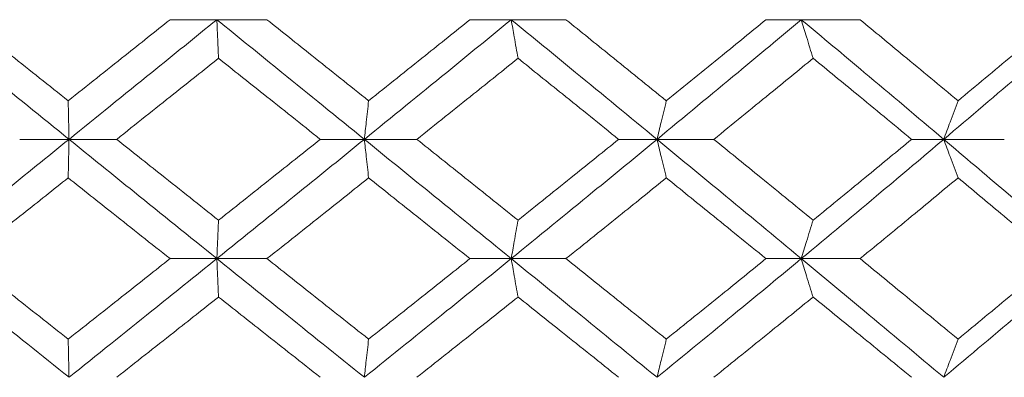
# Model space of a CAD drawing. Header units: inches. Extents: x -3.6 to 22.2, y -7.8 to 16.7.
# Tile 33 of 127: x -0.546 to -0.043, y 1.422 to 1.604. Entities that reach past the tile are written whole.
import ezdxf

# ---------------------------------------------------------------- set-up
doc = ezdxf.new("R2010")
doc.units = ezdxf.units.IN
doc.header["$MEASUREMENT"] = 0

msp = doc.modelspace()

# ---------------------------------------------------------------- linework, layer by layer
at = {"color": 7, "linetype": 'Continuous', "lineweight": 15}
for p, q in [((-0.44561, 1.60435), (-0.46953, 1.60435)), ((-0.44561, 1.60435), (-0.41998, 1.60435)), ((-0.29514, 1.60435), (-0.31625, 1.60435)), ((-0.29514, 1.60435), (-0.26715, 1.60435)), ((-0.14686, 1.60435), (-0.16493, 1.60435)), ((-0.14686, 1.60435), (-0.11682, 1.60435)), ((-0.52116, 1.54322), (-0.54639, 1.54322)), ((-0.52116, 1.54322), (-0.49681, 1.54322)), ((-0.3702, 1.54322), (-0.39275, 1.54322)), ((-0.3702, 1.54322), (-0.34336, 1.54322)), ((-0.22063, 1.54322), (-0.24024, 1.54322)), ((-0.22063, 1.54322), (-0.19157, 1.54322)), ((-0.07406, 1.54322), (-0.09053, 1.54322)), ((-0.07406, 1.54322), (-0.04311, 1.54322)), ((-0.44561, 1.48227), (-0.46953, 1.48227)), ((-0.44561, 1.48227), (-0.41998, 1.48227)), ((-0.29514, 1.48227), (-0.31625, 1.48227)), ((-0.29514, 1.48227), (-0.26715, 1.48227)), ((-0.14686, 1.48227), (-0.16493, 1.48227)), ((-0.14686, 1.48227), (-0.11682, 1.48227))]:
    msp.add_line(p, q, dxfattribs=at)
for points, knots in [([(-0.52116, 1.54322), (-0.53526, 1.55463), (-0.56044, 1.575), (-0.58557, 1.59538), (-0.59663, 1.60435)], [0, 0, 0, 0, 0.559853, 1, 1, 1, 1]), ([(-0.5216, 1.56293), (-0.53132, 1.57066), (-0.54867, 1.58446), (-0.56601, 1.59827), (-0.57364, 1.60435)], [0, 0, 0, 0, 0.559933, 1, 1, 1, 1]), ([(-0.5216, 1.56293), (-0.51188, 1.57066), (-0.49452, 1.58446), (-0.47717, 1.59827), (-0.46953, 1.60435)], [0, 0, 0, 0, 0.559933, 1, 1, 1, 1]), ([(-0.52116, 1.54322), (-0.50705, 1.55463), (-0.48186, 1.575), (-0.45669, 1.59538), (-0.44561, 1.60435)], [0, 0, 0, 0, 0.5598527, 1, 1, 1, 1]), ([(-0.44475, 1.58462), (-0.44483, 1.58643), (-0.44499, 1.59005), (-0.44528, 1.5966), (-0.44549, 1.6014), (-0.44561, 1.60435)], [0, 0, 0, 0, 0.278676, 0.557352, 1, 1, 1, 1]), ([(-0.3702, 1.54322), (-0.38426, 1.55463), (-0.40938, 1.575), (-0.43454, 1.59538), (-0.44561, 1.60435)], [0, 0, 0, 0, 0.559853, 1, 1, 1, 1]), ([(-0.36804, 1.56293), (-0.37772, 1.57066), (-0.39502, 1.58446), (-0.41235, 1.59827), (-0.41998, 1.60435)], [0, 0, 0, 0, 0.559933, 1, 1, 1, 1]), ([(-0.3702, 1.54322), (-0.35616, 1.55463), (-0.33108, 1.575), (-0.30613, 1.59538), (-0.29514, 1.60435)], [0, 0, 0, 0, 0.5598527, 1, 1, 1, 1]), ([(-0.36804, 1.56293), (-0.35836, 1.57066), (-0.34107, 1.58446), (-0.32383, 1.59827), (-0.31625, 1.60435)], [0, 0, 0, 0, 0.559933, 1, 1, 1, 1]), ([(-0.29167, 1.58462), (-0.292, 1.58643), (-0.29265, 1.59005), (-0.2938, 1.5966), (-0.29463, 1.6014), (-0.29514, 1.60435)], [0, 0, 0, 0, 0.278676, 0.5573521, 1, 1, 1, 1]), ([(-0.22063, 1.54322), (-0.23449, 1.55463), (-0.25926, 1.575), (-0.28417, 1.59538), (-0.29514, 1.60435)], [0, 0, 0, 0, 0.559853, 1, 1, 1, 1]), ([(-0.21586, 1.56293), (-0.22542, 1.57066), (-0.24247, 1.58446), (-0.25961, 1.59827), (-0.26715, 1.60435)], [0, 0, 0, 0, 0.559933, 1, 1, 1, 1]), ([(-0.22063, 1.54322), (-0.2068, 1.55463), (-0.1821, 1.575), (-0.15763, 1.59538), (-0.14686, 1.60435)], [0, 0, 0, 0, 0.559853, 1, 1, 1, 1]), ([(-0.21586, 1.56293), (-0.20633, 1.57066), (-0.18931, 1.58446), (-0.17238, 1.59827), (-0.16493, 1.60435)], [0, 0, 0, 0, 0.559933, 1, 1, 1, 1]), ([(-0.14082, 1.58462), (-0.14139, 1.58643), (-0.14252, 1.59005), (-0.14454, 1.5966), (-0.14598, 1.6014), (-0.14686, 1.60435)], [0, 0, 0, 0, 0.278676, 0.557352, 1, 1, 1, 1]), ([(-0.07406, 1.54322), (-0.08758, 1.55463), (-0.11172, 1.575), (-0.13612, 1.59538), (-0.14686, 1.60435)], [0, 0, 0, 0, 0.559853, 1, 1, 1, 1]), ([(-0.06676, 1.56293), (-0.07607, 1.57066), (-0.09269, 1.58446), (-0.10945, 1.59827), (-0.11682, 1.60435)], [0, 0, 0, 0, 0.559933, 1, 1, 1, 1]), ([(-0.07406, 1.54322), (-0.0606, 1.55463), (-0.03656, 1.575), (-0.01284, 1.59538), (-0.0024, 1.60435)], [0, 0, 0, 0, 0.559853, 1, 1, 1, 1]), ([(-0.06676, 1.56293), (-0.05747, 1.57066), (-0.0409, 1.58446), (-0.02446, 1.59827), (-0.01723, 1.60435)], [0, 0, 0, 0, 0.559933, 1, 1, 1, 1]), ([(-0.49681, 1.54322), (-0.48709, 1.55095), (-0.46973, 1.56474), (-0.45238, 1.57855), (-0.44475, 1.58462)], [0, 0, 0, 0, 0.5598675, 1, 1, 1, 1]), ([(-0.39275, 1.54322), (-0.40245, 1.55095), (-0.41977, 1.56474), (-0.43712, 1.57855), (-0.44475, 1.58462)], [0, 0, 0, 0, 0.559868, 1, 1, 1, 1]), ([(-0.34336, 1.54322), (-0.33369, 1.55095), (-0.31644, 1.56474), (-0.29924, 1.57855), (-0.29167, 1.58462)], [0, 0, 0, 0, 0.559868, 1, 1, 1, 1]), ([(-0.24024, 1.54322), (-0.24982, 1.55095), (-0.26693, 1.56474), (-0.28411, 1.57855), (-0.29167, 1.58462)], [0, 0, 0, 0, 0.5598675, 1, 1, 1, 1]), ([(-0.19157, 1.54322), (-0.18207, 1.55095), (-0.1651, 1.56474), (-0.14824, 1.57855), (-0.14082, 1.58462)], [0, 0, 0, 0, 0.559868, 1, 1, 1, 1]), ([(-0.09053, 1.54322), (-0.09988, 1.55095), (-0.11659, 1.56474), (-0.13342, 1.57855), (-0.14082, 1.58462)], [0, 0, 0, 0, 0.5598675, 1, 1, 1, 1]), ([(-0.5216, 1.56293), (-0.52156, 1.56112), (-0.52148, 1.5575), (-0.52133, 1.55095), (-0.52122, 1.54616), (-0.52116, 1.54322)], [0, 0, 0, 0, 0.2787754, 0.5575509, 1, 1, 1, 1]), ([(-0.36804, 1.56293), (-0.36824, 1.56112), (-0.36864, 1.5575), (-0.36937, 1.55095), (-0.36989, 1.54616), (-0.3702, 1.54322)], [0, 0, 0, 0, 0.278775, 0.557551, 1, 1, 1, 1]), ([(-0.21586, 1.56293), (-0.21631, 1.56112), (-0.2172, 1.5575), (-0.21879, 1.55095), (-0.21993, 1.54616), (-0.22063, 1.54322)], [0, 0, 0, 0, 0.278775, 0.557551, 1, 1, 1, 1]), ([(-0.06676, 1.56293), (-0.06744, 1.56112), (-0.06881, 1.5575), (-0.07124, 1.55095), (-0.07299, 1.54616), (-0.07406, 1.54322)], [0, 0, 0, 0, 0.278775, 0.557551, 1, 1, 1, 1]), ([(-0.59663, 1.48227), (-0.58256, 1.49363), (-0.5574, 1.51393), (-0.53224, 1.53427), (-0.52116, 1.54322)], [0, 0, 0, 0, 0.55955, 1, 1, 1, 1]), ([(-0.5216, 1.52354), (-0.52156, 1.52534), (-0.52148, 1.52895), (-0.52133, 1.5355), (-0.52122, 1.54029), (-0.52116, 1.54322)], [0, 0, 0, 0, 0.2788696, 0.5577393, 1, 1, 1, 1]), ([(-0.44561, 1.48227), (-0.45971, 1.49363), (-0.4849, 1.51393), (-0.51007, 1.53427), (-0.52116, 1.54322)], [0, 0, 0, 0, 0.55955, 1, 1, 1, 1]), ([(-0.44475, 1.5019), (-0.45446, 1.50961), (-0.47182, 1.52337), (-0.48917, 1.53715), (-0.49681, 1.54322)], [0, 0, 0, 0, 0.55973, 1, 1, 1, 1]), ([(-0.44561, 1.48227), (-0.43152, 1.49363), (-0.40634, 1.51393), (-0.38125, 1.53427), (-0.3702, 1.54322)], [0, 0, 0, 0, 0.55955, 1, 1, 1, 1]), ([(-0.44475, 1.5019), (-0.43504, 1.50961), (-0.41769, 1.52337), (-0.40037, 1.53715), (-0.39275, 1.54322)], [0, 0, 0, 0, 0.55973, 1, 1, 1, 1]), ([(-0.36804, 1.52354), (-0.36824, 1.52534), (-0.36865, 1.52895), (-0.36937, 1.5355), (-0.36989, 1.54029), (-0.3702, 1.54322)], [0, 0, 0, 0, 0.27887, 0.557739, 1, 1, 1, 1]), ([(-0.29514, 1.48227), (-0.30912, 1.49363), (-0.3341, 1.51393), (-0.35917, 1.53427), (-0.3702, 1.54322)], [0, 0, 0, 0, 0.55955, 1, 1, 1, 1]), ([(-0.29167, 1.5019), (-0.3013, 1.50961), (-0.31851, 1.52337), (-0.33576, 1.53715), (-0.34336, 1.54322)], [0, 0, 0, 0, 0.55973, 1, 1, 1, 1]), ([(-0.29514, 1.48227), (-0.28119, 1.49363), (-0.25626, 1.51393), (-0.23152, 1.53427), (-0.22063, 1.54322)], [0, 0, 0, 0, 0.55955, 1, 1, 1, 1]), ([(-0.29167, 1.5019), (-0.28205, 1.50961), (-0.26487, 1.52337), (-0.24777, 1.53715), (-0.24024, 1.54322)], [0, 0, 0, 0, 0.55973, 1, 1, 1, 1]), ([(-0.21586, 1.52354), (-0.21631, 1.52534), (-0.2172, 1.52895), (-0.21879, 1.5355), (-0.21993, 1.54029), (-0.22063, 1.54322)], [0, 0, 0, 0, 0.27887, 0.557739, 1, 1, 1, 1]), ([(-0.14686, 1.48227), (-0.16057, 1.49363), (-0.18507, 1.51393), (-0.20975, 1.53427), (-0.22063, 1.54322)], [0, 0, 0, 0, 0.55955, 1, 1, 1, 1]), ([(-0.14082, 1.5019), (-0.15027, 1.50961), (-0.16714, 1.52337), (-0.1841, 1.53715), (-0.19157, 1.54322)], [0, 0, 0, 0, 0.55973, 1, 1, 1, 1]), ([(-0.14686, 1.48227), (-0.1332, 1.49363), (-0.10879, 1.51393), (-0.08468, 1.53427), (-0.07406, 1.54322)], [0, 0, 0, 0, 0.55955, 1, 1, 1, 1]), ([(-0.14082, 1.5019), (-0.1314, 1.50961), (-0.11458, 1.52337), (-0.09788, 1.53715), (-0.09053, 1.54322)], [0, 0, 0, 0, 0.55973, 1, 1, 1, 1]), ([(-0.06676, 1.52354), (-0.06744, 1.52534), (-0.06881, 1.52895), (-0.07125, 1.5355), (-0.07299, 1.54029), (-0.07406, 1.54322)], [0, 0, 0, 0, 0.27887, 0.557739, 1, 1, 1, 1]), ([(-0.0024, 1.48227), (-0.01569, 1.49363), (-0.03944, 1.51393), (-0.06347, 1.53427), (-0.07406, 1.54322)], [0, 0, 0, 0, 0.55955, 1, 1, 1, 1]), ([(-0.57364, 1.48227), (-0.56393, 1.48996), (-0.54659, 1.50371), (-0.52924, 1.51747), (-0.5216, 1.52354)], [0, 0, 0, 0, 0.5596645, 1, 1, 1, 1]), ([(-0.46953, 1.48227), (-0.47925, 1.48996), (-0.49661, 1.50371), (-0.51396, 1.51747), (-0.5216, 1.52354)], [0, 0, 0, 0, 0.559665, 1, 1, 1, 1]), ([(-0.41998, 1.48227), (-0.41028, 1.48996), (-0.39294, 1.50371), (-0.37565, 1.51747), (-0.36804, 1.52354)], [0, 0, 0, 0, 0.5596645, 1, 1, 1, 1]), ([(-0.31625, 1.48227), (-0.3259, 1.48996), (-0.34315, 1.50371), (-0.36043, 1.51747), (-0.36804, 1.52354)], [0, 0, 0, 0, 0.5596645, 1, 1, 1, 1]), ([(-0.26715, 1.48227), (-0.25756, 1.48996), (-0.24042, 1.50371), (-0.22337, 1.51747), (-0.21586, 1.52354)], [0, 0, 0, 0, 0.559665, 1, 1, 1, 1]), ([(-0.16493, 1.48227), (-0.17441, 1.48996), (-0.19135, 1.50371), (-0.20837, 1.51747), (-0.21586, 1.52354)], [0, 0, 0, 0, 0.5596645, 1, 1, 1, 1]), ([(-0.11682, 1.48227), (-0.10744, 1.48996), (-0.09068, 1.50371), (-0.07407, 1.51747), (-0.06676, 1.52354)], [0, 0, 0, 0, 0.559665, 1, 1, 1, 1]), ([(-0.01723, 1.48227), (-0.02644, 1.48996), (-0.04288, 1.50371), (-0.05946, 1.51747), (-0.06676, 1.52354)], [0, 0, 0, 0, 0.559665, 1, 1, 1, 1]), ([(-0.44475, 1.5019), (-0.44483, 1.5001), (-0.44499, 1.49649), (-0.44528, 1.48996), (-0.44549, 1.48519), (-0.44561, 1.48227)], [0, 0, 0, 0, 0.279168, 0.558336, 1, 1, 1, 1]), ([(-0.29167, 1.5019), (-0.292, 1.5001), (-0.29265, 1.49649), (-0.29381, 1.48996), (-0.29463, 1.48519), (-0.29514, 1.48227)], [0, 0, 0, 0, 0.279168, 0.558336, 1, 1, 1, 1]), ([(-0.14082, 1.5019), (-0.14139, 1.5001), (-0.14252, 1.49649), (-0.14454, 1.48996), (-0.14598, 1.48519), (-0.14686, 1.48227)], [0, 0, 0, 0, 0.2791678, 0.5583356, 1, 1, 1, 1]), ([(-0.52116, 1.42165), (-0.53525, 1.43293), (-0.56045, 1.45311), (-0.58556, 1.47335), (-0.59663, 1.48227)], [0, 0, 0, 0, 0.559248, 1, 1, 1, 1]), ([(-0.5216, 1.44115), (-0.53132, 1.44881), (-0.54868, 1.4625), (-0.56601, 1.47622), (-0.57364, 1.48227)], [0, 0, 0, 0, 0.5595273, 1, 1, 1, 1]), ([(-0.5216, 1.44115), (-0.51188, 1.44881), (-0.49452, 1.4625), (-0.47717, 1.47622), (-0.46953, 1.48227)], [0, 0, 0, 0, 0.559527, 1, 1, 1, 1]), ([(-0.52116, 1.42165), (-0.50706, 1.43293), (-0.48185, 1.45311), (-0.4567, 1.47335), (-0.44561, 1.48227)], [0, 0, 0, 0, 0.559248, 1, 1, 1, 1]), ([(-0.44475, 1.46267), (-0.44483, 1.46447), (-0.44499, 1.46807), (-0.44528, 1.47458), (-0.44549, 1.47935), (-0.44561, 1.48227)], [0, 0, 0, 0, 0.279356, 0.558712, 1, 1, 1, 1]), ([(-0.3702, 1.42165), (-0.38426, 1.43293), (-0.40939, 1.45311), (-0.43453, 1.47335), (-0.44561, 1.48227)], [0, 0, 0, 0, 0.559248, 1, 1, 1, 1]), ([(-0.36804, 1.44115), (-0.37772, 1.44881), (-0.39503, 1.4625), (-0.41235, 1.47622), (-0.41998, 1.48227)], [0, 0, 0, 0, 0.559527, 1, 1, 1, 1]), ([(-0.3702, 1.42165), (-0.35617, 1.43293), (-0.33107, 1.45311), (-0.30613, 1.47335), (-0.29514, 1.48227)], [0, 0, 0, 0, 0.559248, 1, 1, 1, 1]), ([(-0.36804, 1.44115), (-0.35836, 1.44881), (-0.34106, 1.4625), (-0.32384, 1.47622), (-0.31625, 1.48227)], [0, 0, 0, 0, 0.559527, 1, 1, 1, 1]), ([(-0.29167, 1.46267), (-0.292, 1.46447), (-0.29265, 1.46807), (-0.29381, 1.47458), (-0.29463, 1.47935), (-0.29514, 1.48227)], [0, 0, 0, 0, 0.279356, 0.558712, 1, 1, 1, 1]), ([(-0.22063, 1.42165), (-0.23449, 1.43293), (-0.25927, 1.45311), (-0.28417, 1.47335), (-0.29514, 1.48227)], [0, 0, 0, 0, 0.559248, 1, 1, 1, 1]), ([(-0.21586, 1.44115), (-0.22541, 1.44881), (-0.24248, 1.4625), (-0.25961, 1.47622), (-0.26715, 1.48227)], [0, 0, 0, 0, 0.559527, 1, 1, 1, 1]), ([(-0.22063, 1.42165), (-0.2068, 1.43293), (-0.18209, 1.45311), (-0.15764, 1.47335), (-0.14686, 1.48227)], [0, 0, 0, 0, 0.559248, 1, 1, 1, 1]), ([(-0.21586, 1.44115), (-0.20633, 1.44881), (-0.1893, 1.4625), (-0.17238, 1.47622), (-0.16493, 1.48227)], [0, 0, 0, 0, 0.559527, 1, 1, 1, 1]), ([(-0.14082, 1.46267), (-0.14139, 1.46447), (-0.14253, 1.46807), (-0.14454, 1.47458), (-0.14598, 1.47935), (-0.14686, 1.48227)], [0, 0, 0, 0, 0.279356, 0.558712, 1, 1, 1, 1]), ([(-0.07406, 1.42165), (-0.08757, 1.43293), (-0.11174, 1.45311), (-0.13612, 1.47335), (-0.14686, 1.48227)], [0, 0, 0, 0, 0.559248, 1, 1, 1, 1]), ([(-0.06676, 1.44115), (-0.07606, 1.44881), (-0.0927, 1.4625), (-0.10944, 1.47622), (-0.11682, 1.48227)], [0, 0, 0, 0, 0.559527, 1, 1, 1, 1]), ([(-0.07406, 1.42165), (-0.0606, 1.43293), (-0.03654, 1.45311), (-0.01285, 1.47335), (-0.0024, 1.48227)], [0, 0, 0, 0, 0.559248, 1, 1, 1, 1]), ([(-0.06676, 1.44115), (-0.05748, 1.44881), (-0.04089, 1.4625), (-0.02447, 1.47622), (-0.01723, 1.48227)], [0, 0, 0, 0, 0.559527, 1, 1, 1, 1]), ([(-0.49681, 1.42165), (-0.48709, 1.42929), (-0.46972, 1.44295), (-0.45239, 1.45664), (-0.44475, 1.46267)], [0, 0, 0, 0, 0.559462, 1, 1, 1, 1]), ([(-0.39275, 1.42165), (-0.40245, 1.42929), (-0.41978, 1.44295), (-0.43711, 1.45664), (-0.44475, 1.46267)], [0, 0, 0, 0, 0.559462, 1, 1, 1, 1]), ([(-0.34336, 1.42165), (-0.3337, 1.42929), (-0.31643, 1.44295), (-0.29924, 1.45664), (-0.29167, 1.46267)], [0, 0, 0, 0, 0.559462, 1, 1, 1, 1]), ([(-0.24024, 1.42165), (-0.24982, 1.42929), (-0.26694, 1.44295), (-0.28411, 1.45664), (-0.29167, 1.46267)], [0, 0, 0, 0, 0.559462, 1, 1, 1, 1]), ([(-0.19157, 1.42165), (-0.18207, 1.42929), (-0.16509, 1.44295), (-0.14825, 1.45664), (-0.14082, 1.46267)], [0, 0, 0, 0, 0.559462, 1, 1, 1, 1]), ([(-0.09053, 1.42165), (-0.09988, 1.42929), (-0.1166, 1.44295), (-0.13342, 1.45664), (-0.14082, 1.46267)], [0, 0, 0, 0, 0.559462, 1, 1, 1, 1]), ([(-0.5216, 1.44115), (-0.52156, 1.43936), (-0.52148, 1.43576), (-0.52133, 1.42928), (-0.52122, 1.42454), (-0.52116, 1.42165)], [0, 0, 0, 0, 0.279852, 0.559705, 1, 1, 1, 1]), ([(-0.36804, 1.44115), (-0.36824, 1.43936), (-0.36865, 1.43576), (-0.36937, 1.42928), (-0.36989, 1.42454), (-0.3702, 1.42165)], [0, 0, 0, 0, 0.279852, 0.559705, 1, 1, 1, 1]), ([(-0.21586, 1.44115), (-0.21631, 1.43936), (-0.21721, 1.43576), (-0.2188, 1.42928), (-0.21993, 1.42454), (-0.22063, 1.42165)], [0, 0, 0, 0, 0.279852, 0.559705, 1, 1, 1, 1]), ([(-0.06676, 1.44115), (-0.06744, 1.43936), (-0.06881, 1.43576), (-0.07125, 1.42928), (-0.07299, 1.42454), (-0.07406, 1.42165)], [0, 0, 0, 0, 0.279852, 0.559705, 1, 1, 1, 1])]:
    msp.add_open_spline(points, degree=3, knots=knots, dxfattribs=at)

doc.saveas('drawing.dxf')
